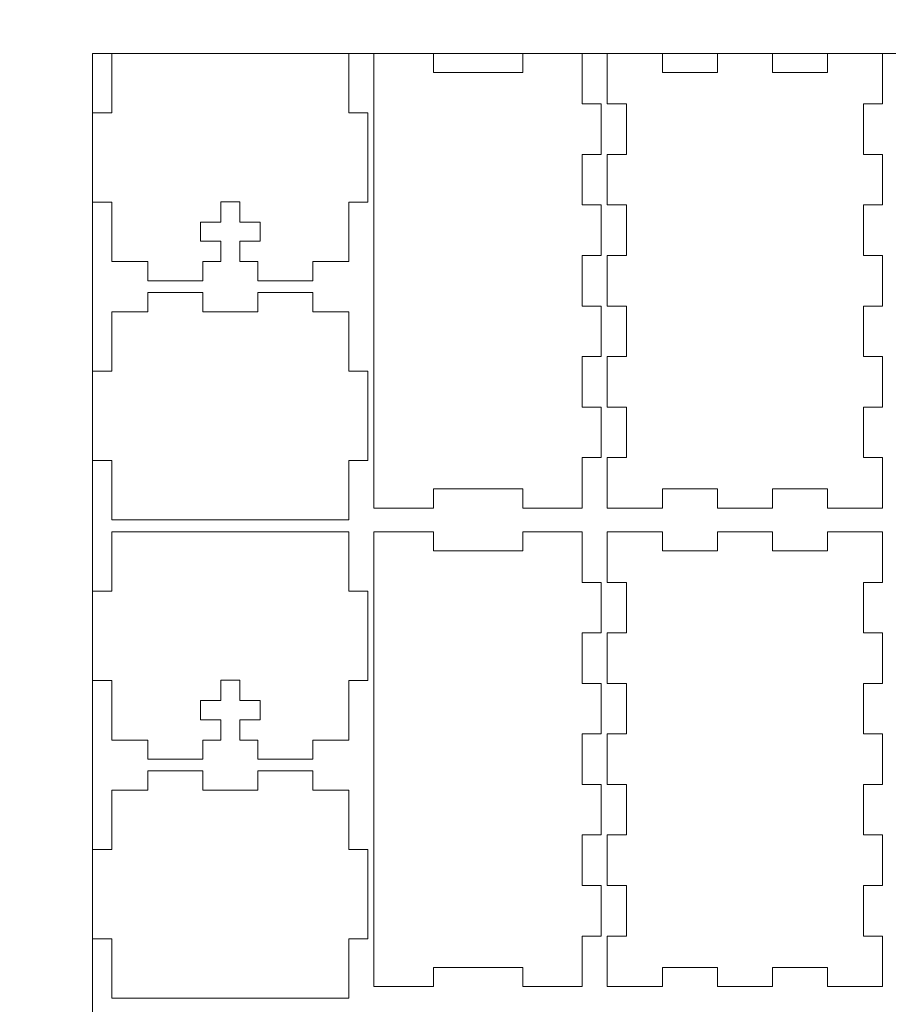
# Model space of a CAD drawing. Header units: millimetres. Extents: x -762 to 758, y -361 to 1446.
# Tile 138 of 150: x 247 to 383, y 1047 to 1202. Entities that reach past the tile are written whole.
import ezdxf

# ---------------------------------------------------------------- set-up
doc = ezdxf.new("R2010")
doc.units = ezdxf.units.MM
doc.header["$MEASUREMENT"] = 0
doc.layers.add('Layer 1', color=7, linetype='Continuous')

msp = doc.modelspace()

# ---------------------------------------------------------------- linework, layer by layer
at = {"layer": 'Layer 1', "color": 250, "lineweight": 9}
for points, knots in [([(-761.5629, 1446.3852), (-761.5629, 1446.3852), (758.4371, 1446.3852), (758.4371, 1446.3852), (758.4371, 1446.3852), (758.4371, 1446.3852), (758.4371, 36.3852), (758.4371, 36.3852), (758.4371, 36.3852), (758.4371, 36.3852), (-761.5629, 36.3852), (-761.5629, 36.3852), (-761.5629, 36.3852), (-761.5629, 36.3852), (-761.5629, 1446.3852), (-761.5629, 1446.3852)], [0, 0, 0, 0, 0.2, 0.2, 0.2, 0.2, 0.4, 0.4, 0.4, 0.4, 0.6, 0.6, 0.6, 0.6, 1, 1, 1, 1]), ([(298.5621, 1196.3852), (298.5621, 1196.3852), (261.4371, 1196.3852), (261.4371, 1196.3852), (261.4371, 1196.3852), (261.4371, 1196.3852), (261.4371, 1187.0728), (261.4371, 1187.0728), (261.4371, 1187.0728), (261.4371, 1187.0728), (258.4371, 1187.0728), (258.4371, 1187.0728), (258.4371, 1187.0728), (258.4371, 1187.0728), (258.4371, 1173.0727), (258.4371, 1173.0727), (258.4371, 1173.0727), (258.4371, 1173.0727), (261.4371, 1173.0727), (261.4371, 1173.0727), (261.4371, 1173.0727), (261.4371, 1173.0727), (261.4371, 1163.7602), (261.4371, 1163.7602), (261.4371, 1163.7602), (261.4371, 1163.7602), (267.0621, 1163.7602), (267.0621, 1163.7602), (267.0621, 1163.7602), (267.0621, 1163.7602), (267.0621, 1160.7602), (267.0621, 1160.7602), (267.0621, 1160.7602), (267.0621, 1160.7602), (275.6871, 1160.7602), (275.6871, 1160.7602), (275.6871, 1160.7602), (275.6871, 1160.7602), (275.6871, 1163.7602), (275.6871, 1163.7602), (275.6871, 1163.7602), (275.6871, 1163.7602), (278.4996, 1163.7602), (278.4996, 1163.7602), (278.4996, 1163.7602), (278.4996, 1163.7602), (278.4996, 1166.9477), (278.4996, 1166.9477), (278.4996, 1166.9477), (278.4996, 1166.9477), (275.3121, 1166.9477), (275.3121, 1166.9477), (275.3121, 1166.9477), (275.3121, 1166.9477), (275.3121, 1169.9477), (275.3121, 1169.9477), (275.3121, 1169.9477), (275.3121, 1169.9477), (278.4996, 1169.9477), (278.4996, 1169.9477), (278.4996, 1169.9477), (278.4996, 1169.9477), (278.4996, 1173.1352), (278.4996, 1173.1352), (278.4996, 1173.1352), (278.4996, 1173.1352), (281.4996, 1173.1352), (281.4996, 1173.1352), (281.4996, 1173.1352), (281.4996, 1173.1352), (281.4996, 1169.9477), (281.4996, 1169.9477), (281.4996, 1169.9477), (281.4996, 1169.9477), (284.6871, 1169.9477), (284.6871, 1169.9477), (284.6871, 1169.9477), (284.6871, 1169.9477), (284.6871, 1166.9477), (284.6871, 1166.9477), (284.6871, 1166.9477), (284.6871, 1166.9477), (281.4996, 1166.9477), (281.4996, 1166.9477), (281.4996, 1166.9477), (281.4996, 1166.9477), (281.4996, 1163.7602), (281.4996, 1163.7602), (281.4996, 1163.7602), (281.4996, 1163.7602), (284.3121, 1163.7602), (284.3121, 1163.7602), (284.3121, 1163.7602), (284.3121, 1163.7602), (284.3121, 1160.7602), (284.3121, 1160.7602), (284.3121, 1160.7602), (284.3121, 1160.7602), (292.9371, 1160.7602), (292.9371, 1160.7602), (292.9371, 1160.7602), (292.9371, 1160.7602), (292.9371, 1163.7602), (292.9371, 1163.7602), (292.9371, 1163.7602), (292.9371, 1163.7602), (298.5621, 1163.7602), (298.5621, 1163.7602), (298.5621, 1163.7602), (298.5621, 1163.7602), (298.5621, 1173.0727), (298.5621, 1173.0727), (298.5621, 1173.0727), (298.5621, 1173.0727), (301.5621, 1173.0727), (301.5621, 1173.0727), (301.5621, 1173.0727), (301.5621, 1173.0727), (301.5621, 1187.0728), (301.5621, 1187.0728), (301.5621, 1187.0728), (301.5621, 1187.0728), (298.5621, 1187.0728), (298.5621, 1187.0728), (298.5621, 1187.0728), (298.5621, 1187.0728), (298.5621, 1196.3852), (298.5621, 1196.3852)], [0, 0, 0, 0, 0.03030303, 0.03030303, 0.03030303, 0.03030303, 0.06060606, 0.06060606, 0.06060606, 0.06060606, 0.09090909, 0.09090909, 0.09090909, 0.09090909, 0.12121212, 0.12121212, 0.12121212, 0.12121212, 0.15151515, 0.15151515, 0.15151515, 0.15151515, 0.18181818, 0.18181818, 0.18181818, 0.18181818, 0.21212121, 0.21212121, 0.21212121, 0.21212121, 0.24242424, 0.24242424, 0.24242424, 0.24242424, 0.27272727, 0.27272727, 0.27272727, 0.27272727, 0.3030303, 0.3030303, 0.3030303, 0.3030303, 0.33333333, 0.33333333, 0.33333333, 0.33333333, 0.36363636, 0.36363636, 0.36363636, 0.36363636, 0.39393939, 0.39393939, 0.39393939, 0.39393939, 0.42424242, 0.42424242, 0.42424242, 0.42424242, 0.45454545, 0.45454545, 0.45454545, 0.45454545, 0.48484848, 0.48484848, 0.48484848, 0.48484848, 0.51515152, 0.51515152, 0.51515152, 0.51515152, 0.54545455, 0.54545455, 0.54545455, 0.54545455, 0.57575758, 0.57575758, 0.57575758, 0.57575758, 0.60606061, 0.60606061, 0.60606061, 0.60606061, 0.63636364, 0.63636364, 0.63636364, 0.63636364, 0.66666667, 0.66666667, 0.66666667, 0.66666667, 0.6969697, 0.6969697, 0.6969697, 0.6969697, 0.72727273, 0.72727273, 0.72727273, 0.72727273, 0.75757576, 0.75757576, 0.75757576, 0.75757576, 0.78787879, 0.78787879, 0.78787879, 0.78787879, 0.81818182, 0.81818182, 0.81818182, 0.81818182, 0.84848485, 0.84848485, 0.84848485, 0.84848485, 0.87878788, 0.87878788, 0.87878788, 0.87878788, 0.90909091, 0.90909091, 0.90909091, 0.90909091, 0.93939394, 0.93939394, 0.93939394, 0.93939394, 1, 1, 1, 1]), ([(311.8121, 1196.3852), (311.8121, 1196.3852), (302.4996, 1196.3852), (302.4996, 1196.3852), (302.4996, 1196.3852), (302.4996, 1196.3852), (302.4996, 1125.1352), (302.4996, 1125.1352), (302.4996, 1125.1352), (302.4996, 1125.1352), (311.8121, 1125.1352), (311.8121, 1125.1352), (311.8121, 1125.1352), (311.8121, 1125.1352), (311.8121, 1128.1352), (311.8121, 1128.1352), (311.8121, 1128.1352), (311.8121, 1128.1352), (325.8121, 1128.1352), (325.8121, 1128.1352), (325.8121, 1128.1352), (325.8121, 1128.1352), (325.8121, 1125.1352), (325.8121, 1125.1352), (325.8121, 1125.1352), (325.8121, 1125.1352), (335.1246, 1125.1352), (335.1246, 1125.1352), (335.1246, 1125.1352), (335.1246, 1125.1352), (335.1246, 1133.0518), (335.1246, 1133.0518), (335.1246, 1133.0518), (335.1246, 1133.0518), (338.1246, 1133.0518), (338.1246, 1133.0518), (338.1246, 1133.0518), (338.1246, 1133.0518), (338.1246, 1140.9685), (338.1246, 1140.9685), (338.1246, 1140.9685), (338.1246, 1140.9685), (335.1246, 1140.9685), (335.1246, 1140.9685), (335.1246, 1140.9685), (335.1246, 1140.9685), (335.1246, 1148.8852), (335.1246, 1148.8852), (335.1246, 1148.8852), (335.1246, 1148.8852), (338.1246, 1148.8852), (338.1246, 1148.8852), (338.1246, 1148.8852), (338.1246, 1148.8852), (338.1246, 1156.8019), (338.1246, 1156.8019), (338.1246, 1156.8019), (338.1246, 1156.8019), (335.1246, 1156.8019), (335.1246, 1156.8019), (335.1246, 1156.8019), (335.1246, 1156.8019), (335.1246, 1164.7185), (335.1246, 1164.7185), (335.1246, 1164.7185), (335.1246, 1164.7185), (338.1246, 1164.7185), (338.1246, 1164.7185), (338.1246, 1164.7185), (338.1246, 1164.7185), (338.1246, 1172.6353), (338.1246, 1172.6353), (338.1246, 1172.6353), (338.1246, 1172.6353), (335.1246, 1172.6353), (335.1246, 1172.6353), (335.1246, 1172.6353), (335.1246, 1172.6353), (335.1246, 1180.5519), (335.1246, 1180.5519), (335.1246, 1180.5519), (335.1246, 1180.5519), (338.1246, 1180.5519), (338.1246, 1180.5519), (338.1246, 1180.5519), (338.1246, 1180.5519), (338.1246, 1188.4686), (338.1246, 1188.4686), (338.1246, 1188.4686), (338.1246, 1188.4686), (335.1246, 1188.4686), (335.1246, 1188.4686), (335.1246, 1188.4686), (335.1246, 1188.4686), (335.1246, 1196.3852), (335.1246, 1196.3852), (335.1246, 1196.3852), (335.1246, 1196.3852), (325.8121, 1196.3852), (325.8121, 1196.3852), (325.8121, 1196.3852), (325.8121, 1196.3852), (325.8121, 1193.3852), (325.8121, 1193.3852), (325.8121, 1193.3852), (325.8121, 1193.3852), (311.8121, 1193.3852), (311.8121, 1193.3852), (311.8121, 1193.3852), (311.8121, 1193.3852), (311.8121, 1196.3852), (311.8121, 1196.3852)], [0, 0, 0, 0, 0.03448276, 0.03448276, 0.03448276, 0.03448276, 0.06896552, 0.06896552, 0.06896552, 0.06896552, 0.10344828, 0.10344828, 0.10344828, 0.10344828, 0.13793103, 0.13793103, 0.13793103, 0.13793103, 0.17241379, 0.17241379, 0.17241379, 0.17241379, 0.20689655, 0.20689655, 0.20689655, 0.20689655, 0.24137931, 0.24137931, 0.24137931, 0.24137931, 0.27586207, 0.27586207, 0.27586207, 0.27586207, 0.31034483, 0.31034483, 0.31034483, 0.31034483, 0.34482759, 0.34482759, 0.34482759, 0.34482759, 0.37931034, 0.37931034, 0.37931034, 0.37931034, 0.4137931, 0.4137931, 0.4137931, 0.4137931, 0.44827586, 0.44827586, 0.44827586, 0.44827586, 0.48275862, 0.48275862, 0.48275862, 0.48275862, 0.51724138, 0.51724138, 0.51724138, 0.51724138, 0.55172414, 0.55172414, 0.55172414, 0.55172414, 0.5862069, 0.5862069, 0.5862069, 0.5862069, 0.62068966, 0.62068966, 0.62068966, 0.62068966, 0.65517241, 0.65517241, 0.65517241, 0.65517241, 0.68965517, 0.68965517, 0.68965517, 0.68965517, 0.72413793, 0.72413793, 0.72413793, 0.72413793, 0.75862069, 0.75862069, 0.75862069, 0.75862069, 0.79310345, 0.79310345, 0.79310345, 0.79310345, 0.82758621, 0.82758621, 0.82758621, 0.82758621, 0.86206897, 0.86206897, 0.86206897, 0.86206897, 0.89655172, 0.89655172, 0.89655172, 0.89655172, 0.93103448, 0.93103448, 0.93103448, 0.93103448, 1, 1, 1, 1]), ([(339.0621, 1133.0518), (339.0621, 1133.0518), (339.0621, 1125.1352), (339.0621, 1125.1352), (339.0621, 1125.1352), (339.0621, 1125.1352), (347.6871, 1125.1352), (347.6871, 1125.1352), (347.6871, 1125.1352), (347.6871, 1125.1352), (347.6871, 1128.1352), (347.6871, 1128.1352), (347.6871, 1128.1352), (347.6871, 1128.1352), (356.3121, 1128.1352), (356.3121, 1128.1352), (356.3121, 1128.1352), (356.3121, 1128.1352), (356.3121, 1125.1352), (356.3121, 1125.1352), (356.3121, 1125.1352), (356.3121, 1125.1352), (364.9371, 1125.1352), (364.9371, 1125.1352), (364.9371, 1125.1352), (364.9371, 1125.1352), (364.9371, 1128.1352), (364.9371, 1128.1352), (364.9371, 1128.1352), (364.9371, 1128.1352), (373.5621, 1128.1352), (373.5621, 1128.1352), (373.5621, 1128.1352), (373.5621, 1128.1352), (373.5621, 1125.1352), (373.5621, 1125.1352), (373.5621, 1125.1352), (373.5621, 1125.1352), (382.1871, 1125.1352), (382.1871, 1125.1352), (382.1871, 1125.1352), (382.1871, 1125.1352), (382.1871, 1133.0518), (382.1871, 1133.0518), (382.1871, 1133.0518), (382.1871, 1133.0518), (379.1871, 1133.0518), (379.1871, 1133.0518), (379.1871, 1133.0518), (379.1871, 1133.0518), (379.1871, 1140.9685), (379.1871, 1140.9685), (379.1871, 1140.9685), (379.1871, 1140.9685), (382.1871, 1140.9685), (382.1871, 1140.9685), (382.1871, 1140.9685), (382.1871, 1140.9685), (382.1871, 1148.8852), (382.1871, 1148.8852), (382.1871, 1148.8852), (382.1871, 1148.8852), (379.1871, 1148.8852), (379.1871, 1148.8852), (379.1871, 1148.8852), (379.1871, 1148.8852), (379.1871, 1156.8019), (379.1871, 1156.8019), (379.1871, 1156.8019), (379.1871, 1156.8019), (382.1871, 1156.8019), (382.1871, 1156.8019), (382.1871, 1156.8019), (382.1871, 1156.8019), (382.1871, 1164.7185), (382.1871, 1164.7185), (382.1871, 1164.7185), (382.1871, 1164.7185), (379.1871, 1164.7185), (379.1871, 1164.7185), (379.1871, 1164.7185), (379.1871, 1164.7185), (379.1871, 1172.6353), (379.1871, 1172.6353), (379.1871, 1172.6353), (379.1871, 1172.6353), (382.1871, 1172.6353), (382.1871, 1172.6353), (382.1871, 1172.6353), (382.1871, 1172.6353), (382.1871, 1180.5519), (382.1871, 1180.5519), (382.1871, 1180.5519), (382.1871, 1180.5519), (379.1871, 1180.5519), (379.1871, 1180.5519), (379.1871, 1180.5519), (379.1871, 1180.5519), (379.1871, 1188.4686), (379.1871, 1188.4686), (379.1871, 1188.4686), (379.1871, 1188.4686), (382.1871, 1188.4686), (382.1871, 1188.4686), (382.1871, 1188.4686), (382.1871, 1188.4686), (382.1871, 1196.3852), (382.1871, 1196.3852), (382.1871, 1196.3852), (382.1871, 1196.3852), (373.5621, 1196.3852), (373.5621, 1196.3852), (373.5621, 1196.3852), (373.5621, 1196.3852), (373.5621, 1193.3852), (373.5621, 1193.3852), (373.5621, 1193.3852), (373.5621, 1193.3852), (364.9371, 1193.3852), (364.9371, 1193.3852), (364.9371, 1193.3852), (364.9371, 1193.3852), (364.9371, 1196.3852), (364.9371, 1196.3852), (364.9371, 1196.3852), (364.9371, 1196.3852), (356.3121, 1196.3852), (356.3121, 1196.3852), (356.3121, 1196.3852), (356.3121, 1196.3852), (356.3121, 1193.3852), (356.3121, 1193.3852), (356.3121, 1193.3852), (356.3121, 1193.3852), (347.6871, 1193.3852), (347.6871, 1193.3852), (347.6871, 1193.3852), (347.6871, 1193.3852), (347.6871, 1196.3852), (347.6871, 1196.3852), (347.6871, 1196.3852), (347.6871, 1196.3852), (339.0621, 1196.3852), (339.0621, 1196.3852), (339.0621, 1196.3852), (339.0621, 1196.3852), (339.0621, 1188.4686), (339.0621, 1188.4686), (339.0621, 1188.4686), (339.0621, 1188.4686), (342.0621, 1188.4686), (342.0621, 1188.4686), (342.0621, 1188.4686), (342.0621, 1188.4686), (342.0621, 1180.5519), (342.0621, 1180.5519), (342.0621, 1180.5519), (342.0621, 1180.5519), (339.0621, 1180.5519), (339.0621, 1180.5519), (339.0621, 1180.5519), (339.0621, 1180.5519), (339.0621, 1172.6353), (339.0621, 1172.6353), (339.0621, 1172.6353), (339.0621, 1172.6353), (342.0621, 1172.6353), (342.0621, 1172.6353), (342.0621, 1172.6353), (342.0621, 1172.6353), (342.0621, 1164.7185), (342.0621, 1164.7185), (342.0621, 1164.7185), (342.0621, 1164.7185), (339.0621, 1164.7185), (339.0621, 1164.7185), (339.0621, 1164.7185), (339.0621, 1164.7185), (339.0621, 1156.8019), (339.0621, 1156.8019), (339.0621, 1156.8019), (339.0621, 1156.8019), (342.0621, 1156.8019), (342.0621, 1156.8019), (342.0621, 1156.8019), (342.0621, 1156.8019), (342.0621, 1148.8852), (342.0621, 1148.8852), (342.0621, 1148.8852), (342.0621, 1148.8852), (339.0621, 1148.8852), (339.0621, 1148.8852), (339.0621, 1148.8852), (339.0621, 1148.8852), (339.0621, 1140.9685), (339.0621, 1140.9685), (339.0621, 1140.9685), (339.0621, 1140.9685), (342.0621, 1140.9685), (342.0621, 1140.9685), (342.0621, 1140.9685), (342.0621, 1140.9685), (342.0621, 1133.0518), (342.0621, 1133.0518), (342.0621, 1133.0518), (342.0621, 1133.0518), (339.0621, 1133.0518), (339.0621, 1133.0518)], [0, 0, 0, 0, 0.01886792, 0.01886792, 0.01886792, 0.01886792, 0.03773585, 0.03773585, 0.03773585, 0.03773585, 0.05660377, 0.05660377, 0.05660377, 0.05660377, 0.0754717, 0.0754717, 0.0754717, 0.0754717, 0.09433962, 0.09433962, 0.09433962, 0.09433962, 0.11320755, 0.11320755, 0.11320755, 0.11320755, 0.13207547, 0.13207547, 0.13207547, 0.13207547, 0.1509434, 0.1509434, 0.1509434, 0.1509434, 0.16981132, 0.16981132, 0.16981132, 0.16981132, 0.18867925, 0.18867925, 0.18867925, 0.18867925, 0.20754717, 0.20754717, 0.20754717, 0.20754717, 0.22641509, 0.22641509, 0.22641509, 0.22641509, 0.24528302, 0.24528302, 0.24528302, 0.24528302, 0.26415094, 0.26415094, 0.26415094, 0.26415094, 0.28301887, 0.28301887, 0.28301887, 0.28301887, 0.30188679, 0.30188679, 0.30188679, 0.30188679, 0.32075472, 0.32075472, 0.32075472, 0.32075472, 0.33962264, 0.33962264, 0.33962264, 0.33962264, 0.35849057, 0.35849057, 0.35849057, 0.35849057, 0.37735849, 0.37735849, 0.37735849, 0.37735849, 0.39622642, 0.39622642, 0.39622642, 0.39622642, 0.41509434, 0.41509434, 0.41509434, 0.41509434, 0.43396226, 0.43396226, 0.43396226, 0.43396226, 0.45283019, 0.45283019, 0.45283019, 0.45283019, 0.47169811, 0.47169811, 0.47169811, 0.47169811, 0.49056604, 0.49056604, 0.49056604, 0.49056604, 0.50943396, 0.50943396, 0.50943396, 0.50943396, 0.52830189, 0.52830189, 0.52830189, 0.52830189, 0.54716981, 0.54716981, 0.54716981, 0.54716981, 0.56603774, 0.56603774, 0.56603774, 0.56603774, 0.58490566, 0.58490566, 0.58490566, 0.58490566, 0.60377358, 0.60377358, 0.60377358, 0.60377358, 0.62264151, 0.62264151, 0.62264151, 0.62264151, 0.64150943, 0.64150943, 0.64150943, 0.64150943, 0.66037736, 0.66037736, 0.66037736, 0.66037736, 0.67924528, 0.67924528, 0.67924528, 0.67924528, 0.69811321, 0.69811321, 0.69811321, 0.69811321, 0.71698113, 0.71698113, 0.71698113, 0.71698113, 0.73584906, 0.73584906, 0.73584906, 0.73584906, 0.75471698, 0.75471698, 0.75471698, 0.75471698, 0.77358491, 0.77358491, 0.77358491, 0.77358491, 0.79245283, 0.79245283, 0.79245283, 0.79245283, 0.81132075, 0.81132075, 0.81132075, 0.81132075, 0.83018868, 0.83018868, 0.83018868, 0.83018868, 0.8490566, 0.8490566, 0.8490566, 0.8490566, 0.86792453, 0.86792453, 0.86792453, 0.86792453, 0.88679245, 0.88679245, 0.88679245, 0.88679245, 0.90566038, 0.90566038, 0.90566038, 0.90566038, 0.9245283, 0.9245283, 0.9245283, 0.9245283, 0.94339623, 0.94339623, 0.94339623, 0.94339623, 0.96226415, 0.96226415, 0.96226415, 0.96226415, 1, 1, 1, 1]), ([(275.6871, 1158.9155), (275.6871, 1158.9155), (267.0621, 1158.9155), (267.0621, 1158.9155), (267.0621, 1158.9155), (267.0621, 1158.9155), (267.0621, 1155.9155), (267.0621, 1155.9155), (267.0621, 1155.9155), (267.0621, 1155.9155), (261.4371, 1155.9155), (261.4371, 1155.9155), (261.4371, 1155.9155), (261.4371, 1155.9155), (261.4371, 1146.603), (261.4371, 1146.603), (261.4371, 1146.603), (261.4371, 1146.603), (258.4371, 1146.603), (258.4371, 1146.603), (258.4371, 1146.603), (258.4371, 1146.603), (258.4371, 1132.6029), (258.4371, 1132.6029), (258.4371, 1132.6029), (258.4371, 1132.6029), (261.4371, 1132.6029), (261.4371, 1132.6029), (261.4371, 1132.6029), (261.4371, 1132.6029), (261.4371, 1123.2905), (261.4371, 1123.2905), (261.4371, 1123.2905), (261.4371, 1123.2905), (298.5621, 1123.2905), (298.5621, 1123.2905), (298.5621, 1123.2905), (298.5621, 1123.2905), (298.5621, 1132.6029), (298.5621, 1132.6029), (298.5621, 1132.6029), (298.5621, 1132.6029), (301.5621, 1132.6029), (301.5621, 1132.6029), (301.5621, 1132.6029), (301.5621, 1132.6029), (301.5621, 1146.603), (301.5621, 1146.603), (301.5621, 1146.603), (301.5621, 1146.603), (298.5621, 1146.603), (298.5621, 1146.603), (298.5621, 1146.603), (298.5621, 1146.603), (298.5621, 1155.9155), (298.5621, 1155.9155), (298.5621, 1155.9155), (298.5621, 1155.9155), (292.9371, 1155.9155), (292.9371, 1155.9155), (292.9371, 1155.9155), (292.9371, 1155.9155), (292.9371, 1158.9155), (292.9371, 1158.9155), (292.9371, 1158.9155), (292.9371, 1158.9155), (284.3121, 1158.9155), (284.3121, 1158.9155), (284.3121, 1158.9155), (284.3121, 1158.9155), (284.3121, 1155.9155), (284.3121, 1155.9155), (284.3121, 1155.9155), (284.3121, 1155.9155), (275.6871, 1155.9155), (275.6871, 1155.9155), (275.6871, 1155.9155), (275.6871, 1155.9155), (275.6871, 1158.9155), (275.6871, 1158.9155)], [0, 0, 0, 0, 0.04761905, 0.04761905, 0.04761905, 0.04761905, 0.0952381, 0.0952381, 0.0952381, 0.0952381, 0.14285714, 0.14285714, 0.14285714, 0.14285714, 0.19047619, 0.19047619, 0.19047619, 0.19047619, 0.23809524, 0.23809524, 0.23809524, 0.23809524, 0.28571429, 0.28571429, 0.28571429, 0.28571429, 0.33333333, 0.33333333, 0.33333333, 0.33333333, 0.38095238, 0.38095238, 0.38095238, 0.38095238, 0.42857143, 0.42857143, 0.42857143, 0.42857143, 0.47619048, 0.47619048, 0.47619048, 0.47619048, 0.52380952, 0.52380952, 0.52380952, 0.52380952, 0.57142857, 0.57142857, 0.57142857, 0.57142857, 0.61904762, 0.61904762, 0.61904762, 0.61904762, 0.66666667, 0.66666667, 0.66666667, 0.66666667, 0.71428571, 0.71428571, 0.71428571, 0.71428571, 0.76190476, 0.76190476, 0.76190476, 0.76190476, 0.80952381, 0.80952381, 0.80952381, 0.80952381, 0.85714286, 0.85714286, 0.85714286, 0.85714286, 0.9047619, 0.9047619, 0.9047619, 0.9047619, 1, 1, 1, 1]), ([(298.5621, 1121.4155), (298.5621, 1121.4155), (261.4371, 1121.4155), (261.4371, 1121.4155), (261.4371, 1121.4155), (261.4371, 1121.4155), (261.4371, 1112.103), (261.4371, 1112.103), (261.4371, 1112.103), (261.4371, 1112.103), (258.4371, 1112.103), (258.4371, 1112.103), (258.4371, 1112.103), (258.4371, 1112.103), (258.4371, 1098.1029), (258.4371, 1098.1029), (258.4371, 1098.1029), (258.4371, 1098.1029), (261.4371, 1098.1029), (261.4371, 1098.1029), (261.4371, 1098.1029), (261.4371, 1098.1029), (261.4371, 1088.7905), (261.4371, 1088.7905), (261.4371, 1088.7905), (261.4371, 1088.7905), (267.0621, 1088.7905), (267.0621, 1088.7905), (267.0621, 1088.7905), (267.0621, 1088.7905), (267.0621, 1085.7905), (267.0621, 1085.7905), (267.0621, 1085.7905), (267.0621, 1085.7905), (275.6871, 1085.7905), (275.6871, 1085.7905), (275.6871, 1085.7905), (275.6871, 1085.7905), (275.6871, 1088.7905), (275.6871, 1088.7905), (275.6871, 1088.7905), (275.6871, 1088.7905), (278.4996, 1088.7905), (278.4996, 1088.7905), (278.4996, 1088.7905), (278.4996, 1088.7905), (278.4996, 1091.978), (278.4996, 1091.978), (278.4996, 1091.978), (278.4996, 1091.978), (275.3121, 1091.978), (275.3121, 1091.978), (275.3121, 1091.978), (275.3121, 1091.978), (275.3121, 1094.978), (275.3121, 1094.978), (275.3121, 1094.978), (275.3121, 1094.978), (278.4996, 1094.978), (278.4996, 1094.978), (278.4996, 1094.978), (278.4996, 1094.978), (278.4996, 1098.1655), (278.4996, 1098.1655), (278.4996, 1098.1655), (278.4996, 1098.1655), (281.4996, 1098.1655), (281.4996, 1098.1655), (281.4996, 1098.1655), (281.4996, 1098.1655), (281.4996, 1094.978), (281.4996, 1094.978), (281.4996, 1094.978), (281.4996, 1094.978), (284.6871, 1094.978), (284.6871, 1094.978), (284.6871, 1094.978), (284.6871, 1094.978), (284.6871, 1091.978), (284.6871, 1091.978), (284.6871, 1091.978), (284.6871, 1091.978), (281.4996, 1091.978), (281.4996, 1091.978), (281.4996, 1091.978), (281.4996, 1091.978), (281.4996, 1088.7905), (281.4996, 1088.7905), (281.4996, 1088.7905), (281.4996, 1088.7905), (284.3121, 1088.7905), (284.3121, 1088.7905), (284.3121, 1088.7905), (284.3121, 1088.7905), (284.3121, 1085.7905), (284.3121, 1085.7905), (284.3121, 1085.7905), (284.3121, 1085.7905), (292.9371, 1085.7905), (292.9371, 1085.7905), (292.9371, 1085.7905), (292.9371, 1085.7905), (292.9371, 1088.7905), (292.9371, 1088.7905), (292.9371, 1088.7905), (292.9371, 1088.7905), (298.5621, 1088.7905), (298.5621, 1088.7905), (298.5621, 1088.7905), (298.5621, 1088.7905), (298.5621, 1098.1029), (298.5621, 1098.1029), (298.5621, 1098.1029), (298.5621, 1098.1029), (301.5621, 1098.1029), (301.5621, 1098.1029), (301.5621, 1098.1029), (301.5621, 1098.1029), (301.5621, 1112.103), (301.5621, 1112.103), (301.5621, 1112.103), (301.5621, 1112.103), (298.5621, 1112.103), (298.5621, 1112.103), (298.5621, 1112.103), (298.5621, 1112.103), (298.5621, 1121.4155), (298.5621, 1121.4155)], [0, 0, 0, 0, 0.03030303, 0.03030303, 0.03030303, 0.03030303, 0.06060606, 0.06060606, 0.06060606, 0.06060606, 0.09090909, 0.09090909, 0.09090909, 0.09090909, 0.12121212, 0.12121212, 0.12121212, 0.12121212, 0.15151515, 0.15151515, 0.15151515, 0.15151515, 0.18181818, 0.18181818, 0.18181818, 0.18181818, 0.21212121, 0.21212121, 0.21212121, 0.21212121, 0.24242424, 0.24242424, 0.24242424, 0.24242424, 0.27272727, 0.27272727, 0.27272727, 0.27272727, 0.3030303, 0.3030303, 0.3030303, 0.3030303, 0.33333333, 0.33333333, 0.33333333, 0.33333333, 0.36363636, 0.36363636, 0.36363636, 0.36363636, 0.39393939, 0.39393939, 0.39393939, 0.39393939, 0.42424242, 0.42424242, 0.42424242, 0.42424242, 0.45454545, 0.45454545, 0.45454545, 0.45454545, 0.48484848, 0.48484848, 0.48484848, 0.48484848, 0.51515152, 0.51515152, 0.51515152, 0.51515152, 0.54545455, 0.54545455, 0.54545455, 0.54545455, 0.57575758, 0.57575758, 0.57575758, 0.57575758, 0.60606061, 0.60606061, 0.60606061, 0.60606061, 0.63636364, 0.63636364, 0.63636364, 0.63636364, 0.66666667, 0.66666667, 0.66666667, 0.66666667, 0.6969697, 0.6969697, 0.6969697, 0.6969697, 0.72727273, 0.72727273, 0.72727273, 0.72727273, 0.75757576, 0.75757576, 0.75757576, 0.75757576, 0.78787879, 0.78787879, 0.78787879, 0.78787879, 0.81818182, 0.81818182, 0.81818182, 0.81818182, 0.84848485, 0.84848485, 0.84848485, 0.84848485, 0.87878788, 0.87878788, 0.87878788, 0.87878788, 0.90909091, 0.90909091, 0.90909091, 0.90909091, 0.93939394, 0.93939394, 0.93939394, 0.93939394, 1, 1, 1, 1]), ([(311.8121, 1121.4155), (311.8121, 1121.4155), (302.4996, 1121.4155), (302.4996, 1121.4155), (302.4996, 1121.4155), (302.4996, 1121.4155), (302.4996, 1050.1654), (302.4996, 1050.1654), (302.4996, 1050.1654), (302.4996, 1050.1654), (311.8121, 1050.1654), (311.8121, 1050.1654), (311.8121, 1050.1654), (311.8121, 1050.1654), (311.8121, 1053.1654), (311.8121, 1053.1654), (311.8121, 1053.1654), (311.8121, 1053.1654), (325.8121, 1053.1654), (325.8121, 1053.1654), (325.8121, 1053.1654), (325.8121, 1053.1654), (325.8121, 1050.1654), (325.8121, 1050.1654), (325.8121, 1050.1654), (325.8121, 1050.1654), (335.1246, 1050.1654), (335.1246, 1050.1654), (335.1246, 1050.1654), (335.1246, 1050.1654), (335.1246, 1058.0821), (335.1246, 1058.0821), (335.1246, 1058.0821), (335.1246, 1058.0821), (338.1246, 1058.0821), (338.1246, 1058.0821), (338.1246, 1058.0821), (338.1246, 1058.0821), (338.1246, 1065.9988), (338.1246, 1065.9988), (338.1246, 1065.9988), (338.1246, 1065.9988), (335.1246, 1065.9988), (335.1246, 1065.9988), (335.1246, 1065.9988), (335.1246, 1065.9988), (335.1246, 1073.9154), (335.1246, 1073.9154), (335.1246, 1073.9154), (335.1246, 1073.9154), (338.1246, 1073.9154), (338.1246, 1073.9154), (338.1246, 1073.9154), (338.1246, 1073.9154), (338.1246, 1081.8321), (338.1246, 1081.8321), (338.1246, 1081.8321), (338.1246, 1081.8321), (335.1246, 1081.8321), (335.1246, 1081.8321), (335.1246, 1081.8321), (335.1246, 1081.8321), (335.1246, 1089.7488), (335.1246, 1089.7488), (335.1246, 1089.7488), (335.1246, 1089.7488), (338.1246, 1089.7488), (338.1246, 1089.7488), (338.1246, 1089.7488), (338.1246, 1089.7488), (338.1246, 1097.6655), (338.1246, 1097.6655), (338.1246, 1097.6655), (338.1246, 1097.6655), (335.1246, 1097.6655), (335.1246, 1097.6655), (335.1246, 1097.6655), (335.1246, 1097.6655), (335.1246, 1105.5821), (335.1246, 1105.5821), (335.1246, 1105.5821), (335.1246, 1105.5821), (338.1246, 1105.5821), (338.1246, 1105.5821), (338.1246, 1105.5821), (338.1246, 1105.5821), (338.1246, 1113.4988), (338.1246, 1113.4988), (338.1246, 1113.4988), (338.1246, 1113.4988), (335.1246, 1113.4988), (335.1246, 1113.4988), (335.1246, 1113.4988), (335.1246, 1113.4988), (335.1246, 1121.4155), (335.1246, 1121.4155), (335.1246, 1121.4155), (335.1246, 1121.4155), (325.8121, 1121.4155), (325.8121, 1121.4155), (325.8121, 1121.4155), (325.8121, 1121.4155), (325.8121, 1118.4155), (325.8121, 1118.4155), (325.8121, 1118.4155), (325.8121, 1118.4155), (311.8121, 1118.4155), (311.8121, 1118.4155), (311.8121, 1118.4155), (311.8121, 1118.4155), (311.8121, 1121.4155), (311.8121, 1121.4155)], [0, 0, 0, 0, 0.03448276, 0.03448276, 0.03448276, 0.03448276, 0.06896552, 0.06896552, 0.06896552, 0.06896552, 0.10344828, 0.10344828, 0.10344828, 0.10344828, 0.13793103, 0.13793103, 0.13793103, 0.13793103, 0.17241379, 0.17241379, 0.17241379, 0.17241379, 0.20689655, 0.20689655, 0.20689655, 0.20689655, 0.24137931, 0.24137931, 0.24137931, 0.24137931, 0.27586207, 0.27586207, 0.27586207, 0.27586207, 0.31034483, 0.31034483, 0.31034483, 0.31034483, 0.34482759, 0.34482759, 0.34482759, 0.34482759, 0.37931034, 0.37931034, 0.37931034, 0.37931034, 0.4137931, 0.4137931, 0.4137931, 0.4137931, 0.44827586, 0.44827586, 0.44827586, 0.44827586, 0.48275862, 0.48275862, 0.48275862, 0.48275862, 0.51724138, 0.51724138, 0.51724138, 0.51724138, 0.55172414, 0.55172414, 0.55172414, 0.55172414, 0.5862069, 0.5862069, 0.5862069, 0.5862069, 0.62068966, 0.62068966, 0.62068966, 0.62068966, 0.65517241, 0.65517241, 0.65517241, 0.65517241, 0.68965517, 0.68965517, 0.68965517, 0.68965517, 0.72413793, 0.72413793, 0.72413793, 0.72413793, 0.75862069, 0.75862069, 0.75862069, 0.75862069, 0.79310345, 0.79310345, 0.79310345, 0.79310345, 0.82758621, 0.82758621, 0.82758621, 0.82758621, 0.86206897, 0.86206897, 0.86206897, 0.86206897, 0.89655172, 0.89655172, 0.89655172, 0.89655172, 0.93103448, 0.93103448, 0.93103448, 0.93103448, 1, 1, 1, 1]), ([(339.0621, 1058.0821), (339.0621, 1058.0821), (339.0621, 1050.1654), (339.0621, 1050.1654), (339.0621, 1050.1654), (339.0621, 1050.1654), (347.6871, 1050.1654), (347.6871, 1050.1654), (347.6871, 1050.1654), (347.6871, 1050.1654), (347.6871, 1053.1654), (347.6871, 1053.1654), (347.6871, 1053.1654), (347.6871, 1053.1654), (356.3121, 1053.1654), (356.3121, 1053.1654), (356.3121, 1053.1654), (356.3121, 1053.1654), (356.3121, 1050.1654), (356.3121, 1050.1654), (356.3121, 1050.1654), (356.3121, 1050.1654), (364.9371, 1050.1654), (364.9371, 1050.1654), (364.9371, 1050.1654), (364.9371, 1050.1654), (364.9371, 1053.1654), (364.9371, 1053.1654), (364.9371, 1053.1654), (364.9371, 1053.1654), (373.5621, 1053.1654), (373.5621, 1053.1654), (373.5621, 1053.1654), (373.5621, 1053.1654), (373.5621, 1050.1654), (373.5621, 1050.1654), (373.5621, 1050.1654), (373.5621, 1050.1654), (382.1871, 1050.1654), (382.1871, 1050.1654), (382.1871, 1050.1654), (382.1871, 1050.1654), (382.1871, 1058.0821), (382.1871, 1058.0821), (382.1871, 1058.0821), (382.1871, 1058.0821), (379.1871, 1058.0821), (379.1871, 1058.0821), (379.1871, 1058.0821), (379.1871, 1058.0821), (379.1871, 1065.9988), (379.1871, 1065.9988), (379.1871, 1065.9988), (379.1871, 1065.9988), (382.1871, 1065.9988), (382.1871, 1065.9988), (382.1871, 1065.9988), (382.1871, 1065.9988), (382.1871, 1073.9154), (382.1871, 1073.9154), (382.1871, 1073.9154), (382.1871, 1073.9154), (379.1871, 1073.9154), (379.1871, 1073.9154), (379.1871, 1073.9154), (379.1871, 1073.9154), (379.1871, 1081.8321), (379.1871, 1081.8321), (379.1871, 1081.8321), (379.1871, 1081.8321), (382.1871, 1081.8321), (382.1871, 1081.8321), (382.1871, 1081.8321), (382.1871, 1081.8321), (382.1871, 1089.7488), (382.1871, 1089.7488), (382.1871, 1089.7488), (382.1871, 1089.7488), (379.1871, 1089.7488), (379.1871, 1089.7488), (379.1871, 1089.7488), (379.1871, 1089.7488), (379.1871, 1097.6655), (379.1871, 1097.6655), (379.1871, 1097.6655), (379.1871, 1097.6655), (382.1871, 1097.6655), (382.1871, 1097.6655), (382.1871, 1097.6655), (382.1871, 1097.6655), (382.1871, 1105.5821), (382.1871, 1105.5821), (382.1871, 1105.5821), (382.1871, 1105.5821), (379.1871, 1105.5821), (379.1871, 1105.5821), (379.1871, 1105.5821), (379.1871, 1105.5821), (379.1871, 1113.4988), (379.1871, 1113.4988), (379.1871, 1113.4988), (379.1871, 1113.4988), (382.1871, 1113.4988), (382.1871, 1113.4988), (382.1871, 1113.4988), (382.1871, 1113.4988), (382.1871, 1121.4155), (382.1871, 1121.4155), (382.1871, 1121.4155), (382.1871, 1121.4155), (373.5621, 1121.4155), (373.5621, 1121.4155), (373.5621, 1121.4155), (373.5621, 1121.4155), (373.5621, 1118.4155), (373.5621, 1118.4155), (373.5621, 1118.4155), (373.5621, 1118.4155), (364.9371, 1118.4155), (364.9371, 1118.4155), (364.9371, 1118.4155), (364.9371, 1118.4155), (364.9371, 1121.4155), (364.9371, 1121.4155), (364.9371, 1121.4155), (364.9371, 1121.4155), (356.3121, 1121.4155), (356.3121, 1121.4155), (356.3121, 1121.4155), (356.3121, 1121.4155), (356.3121, 1118.4155), (356.3121, 1118.4155), (356.3121, 1118.4155), (356.3121, 1118.4155), (347.6871, 1118.4155), (347.6871, 1118.4155), (347.6871, 1118.4155), (347.6871, 1118.4155), (347.6871, 1121.4155), (347.6871, 1121.4155), (347.6871, 1121.4155), (347.6871, 1121.4155), (339.0621, 1121.4155), (339.0621, 1121.4155), (339.0621, 1121.4155), (339.0621, 1121.4155), (339.0621, 1113.4988), (339.0621, 1113.4988), (339.0621, 1113.4988), (339.0621, 1113.4988), (342.0621, 1113.4988), (342.0621, 1113.4988), (342.0621, 1113.4988), (342.0621, 1113.4988), (342.0621, 1105.5821), (342.0621, 1105.5821), (342.0621, 1105.5821), (342.0621, 1105.5821), (339.0621, 1105.5821), (339.0621, 1105.5821), (339.0621, 1105.5821), (339.0621, 1105.5821), (339.0621, 1097.6655), (339.0621, 1097.6655), (339.0621, 1097.6655), (339.0621, 1097.6655), (342.0621, 1097.6655), (342.0621, 1097.6655), (342.0621, 1097.6655), (342.0621, 1097.6655), (342.0621, 1089.7488), (342.0621, 1089.7488), (342.0621, 1089.7488), (342.0621, 1089.7488), (339.0621, 1089.7488), (339.0621, 1089.7488), (339.0621, 1089.7488), (339.0621, 1089.7488), (339.0621, 1081.8321), (339.0621, 1081.8321), (339.0621, 1081.8321), (339.0621, 1081.8321), (342.0621, 1081.8321), (342.0621, 1081.8321), (342.0621, 1081.8321), (342.0621, 1081.8321), (342.0621, 1073.9154), (342.0621, 1073.9154), (342.0621, 1073.9154), (342.0621, 1073.9154), (339.0621, 1073.9154), (339.0621, 1073.9154), (339.0621, 1073.9154), (339.0621, 1073.9154), (339.0621, 1065.9988), (339.0621, 1065.9988), (339.0621, 1065.9988), (339.0621, 1065.9988), (342.0621, 1065.9988), (342.0621, 1065.9988), (342.0621, 1065.9988), (342.0621, 1065.9988), (342.0621, 1058.0821), (342.0621, 1058.0821), (342.0621, 1058.0821), (342.0621, 1058.0821), (339.0621, 1058.0821), (339.0621, 1058.0821)], [0, 0, 0, 0, 0.01886792, 0.01886792, 0.01886792, 0.01886792, 0.03773585, 0.03773585, 0.03773585, 0.03773585, 0.05660377, 0.05660377, 0.05660377, 0.05660377, 0.0754717, 0.0754717, 0.0754717, 0.0754717, 0.09433962, 0.09433962, 0.09433962, 0.09433962, 0.11320755, 0.11320755, 0.11320755, 0.11320755, 0.13207547, 0.13207547, 0.13207547, 0.13207547, 0.1509434, 0.1509434, 0.1509434, 0.1509434, 0.16981132, 0.16981132, 0.16981132, 0.16981132, 0.18867925, 0.18867925, 0.18867925, 0.18867925, 0.20754717, 0.20754717, 0.20754717, 0.20754717, 0.22641509, 0.22641509, 0.22641509, 0.22641509, 0.24528302, 0.24528302, 0.24528302, 0.24528302, 0.26415094, 0.26415094, 0.26415094, 0.26415094, 0.28301887, 0.28301887, 0.28301887, 0.28301887, 0.30188679, 0.30188679, 0.30188679, 0.30188679, 0.32075472, 0.32075472, 0.32075472, 0.32075472, 0.33962264, 0.33962264, 0.33962264, 0.33962264, 0.35849057, 0.35849057, 0.35849057, 0.35849057, 0.37735849, 0.37735849, 0.37735849, 0.37735849, 0.39622642, 0.39622642, 0.39622642, 0.39622642, 0.41509434, 0.41509434, 0.41509434, 0.41509434, 0.43396226, 0.43396226, 0.43396226, 0.43396226, 0.45283019, 0.45283019, 0.45283019, 0.45283019, 0.47169811, 0.47169811, 0.47169811, 0.47169811, 0.49056604, 0.49056604, 0.49056604, 0.49056604, 0.50943396, 0.50943396, 0.50943396, 0.50943396, 0.52830189, 0.52830189, 0.52830189, 0.52830189, 0.54716981, 0.54716981, 0.54716981, 0.54716981, 0.56603774, 0.56603774, 0.56603774, 0.56603774, 0.58490566, 0.58490566, 0.58490566, 0.58490566, 0.60377358, 0.60377358, 0.60377358, 0.60377358, 0.62264151, 0.62264151, 0.62264151, 0.62264151, 0.64150943, 0.64150943, 0.64150943, 0.64150943, 0.66037736, 0.66037736, 0.66037736, 0.66037736, 0.67924528, 0.67924528, 0.67924528, 0.67924528, 0.69811321, 0.69811321, 0.69811321, 0.69811321, 0.71698113, 0.71698113, 0.71698113, 0.71698113, 0.73584906, 0.73584906, 0.73584906, 0.73584906, 0.75471698, 0.75471698, 0.75471698, 0.75471698, 0.77358491, 0.77358491, 0.77358491, 0.77358491, 0.79245283, 0.79245283, 0.79245283, 0.79245283, 0.81132075, 0.81132075, 0.81132075, 0.81132075, 0.83018868, 0.83018868, 0.83018868, 0.83018868, 0.8490566, 0.8490566, 0.8490566, 0.8490566, 0.86792453, 0.86792453, 0.86792453, 0.86792453, 0.88679245, 0.88679245, 0.88679245, 0.88679245, 0.90566038, 0.90566038, 0.90566038, 0.90566038, 0.9245283, 0.9245283, 0.9245283, 0.9245283, 0.94339623, 0.94339623, 0.94339623, 0.94339623, 0.96226415, 0.96226415, 0.96226415, 0.96226415, 1, 1, 1, 1]), ([(275.6871, 1083.9457), (275.6871, 1083.9457), (267.0621, 1083.9457), (267.0621, 1083.9457), (267.0621, 1083.9457), (267.0621, 1083.9457), (267.0621, 1080.9457), (267.0621, 1080.9457), (267.0621, 1080.9457), (267.0621, 1080.9457), (261.4371, 1080.9457), (261.4371, 1080.9457), (261.4371, 1080.9457), (261.4371, 1080.9457), (261.4371, 1071.6333), (261.4371, 1071.6333), (261.4371, 1071.6333), (261.4371, 1071.6333), (258.4371, 1071.6333), (258.4371, 1071.6333), (258.4371, 1071.6333), (258.4371, 1071.6333), (258.4371, 1057.6332), (258.4371, 1057.6332), (258.4371, 1057.6332), (258.4371, 1057.6332), (261.4371, 1057.6332), (261.4371, 1057.6332), (261.4371, 1057.6332), (261.4371, 1057.6332), (261.4371, 1048.3207), (261.4371, 1048.3207), (261.4371, 1048.3207), (261.4371, 1048.3207), (298.5621, 1048.3207), (298.5621, 1048.3207), (298.5621, 1048.3207), (298.5621, 1048.3207), (298.5621, 1057.6332), (298.5621, 1057.6332), (298.5621, 1057.6332), (298.5621, 1057.6332), (301.5621, 1057.6332), (301.5621, 1057.6332), (301.5621, 1057.6332), (301.5621, 1057.6332), (301.5621, 1071.6333), (301.5621, 1071.6333), (301.5621, 1071.6333), (301.5621, 1071.6333), (298.5621, 1071.6333), (298.5621, 1071.6333), (298.5621, 1071.6333), (298.5621, 1071.6333), (298.5621, 1080.9457), (298.5621, 1080.9457), (298.5621, 1080.9457), (298.5621, 1080.9457), (292.9371, 1080.9457), (292.9371, 1080.9457), (292.9371, 1080.9457), (292.9371, 1080.9457), (292.9371, 1083.9457), (292.9371, 1083.9457), (292.9371, 1083.9457), (292.9371, 1083.9457), (284.3121, 1083.9457), (284.3121, 1083.9457), (284.3121, 1083.9457), (284.3121, 1083.9457), (284.3121, 1080.9457), (284.3121, 1080.9457), (284.3121, 1080.9457), (284.3121, 1080.9457), (275.6871, 1080.9457), (275.6871, 1080.9457), (275.6871, 1080.9457), (275.6871, 1080.9457), (275.6871, 1083.9457), (275.6871, 1083.9457)], [0, 0, 0, 0, 0.04761905, 0.04761905, 0.04761905, 0.04761905, 0.0952381, 0.0952381, 0.0952381, 0.0952381, 0.14285714, 0.14285714, 0.14285714, 0.14285714, 0.19047619, 0.19047619, 0.19047619, 0.19047619, 0.23809524, 0.23809524, 0.23809524, 0.23809524, 0.28571429, 0.28571429, 0.28571429, 0.28571429, 0.33333333, 0.33333333, 0.33333333, 0.33333333, 0.38095238, 0.38095238, 0.38095238, 0.38095238, 0.42857143, 0.42857143, 0.42857143, 0.42857143, 0.47619048, 0.47619048, 0.47619048, 0.47619048, 0.52380952, 0.52380952, 0.52380952, 0.52380952, 0.57142857, 0.57142857, 0.57142857, 0.57142857, 0.61904762, 0.61904762, 0.61904762, 0.61904762, 0.66666667, 0.66666667, 0.66666667, 0.66666667, 0.71428571, 0.71428571, 0.71428571, 0.71428571, 0.76190476, 0.76190476, 0.76190476, 0.76190476, 0.80952381, 0.80952381, 0.80952381, 0.80952381, 0.85714286, 0.85714286, 0.85714286, 0.85714286, 0.9047619, 0.9047619, 0.9047619, 0.9047619, 1, 1, 1, 1])]:
    msp.add_open_spline(points, degree=3, knots=knots, dxfattribs=at)
at = {"layer": 'Layer 1', "color": 240, "lineweight": 9}
msp.add_open_spline([(258.4371, 1196.3852), (258.4371, 1196.3852), (738.4371, 1196.3852), (738.4371, 1196.3852), (738.4371, 1196.3852), (738.4371, 1196.3852), (738.4371, 926.3852), (738.4371, 926.3852), (738.4371, 926.3852), (738.4371, 926.3852), (258.4371, 926.3852), (258.4371, 926.3852), (258.4371, 926.3852), (258.4371, 926.3852), (258.4371, 1196.3852), (258.4371, 1196.3852)], degree=3, knots=[0, 0, 0, 0, 0.2, 0.2, 0.2, 0.2, 0.4, 0.4, 0.4, 0.4, 0.6, 0.6, 0.6, 0.6, 1, 1, 1, 1], dxfattribs=at)

doc.saveas('drawing.dxf')
